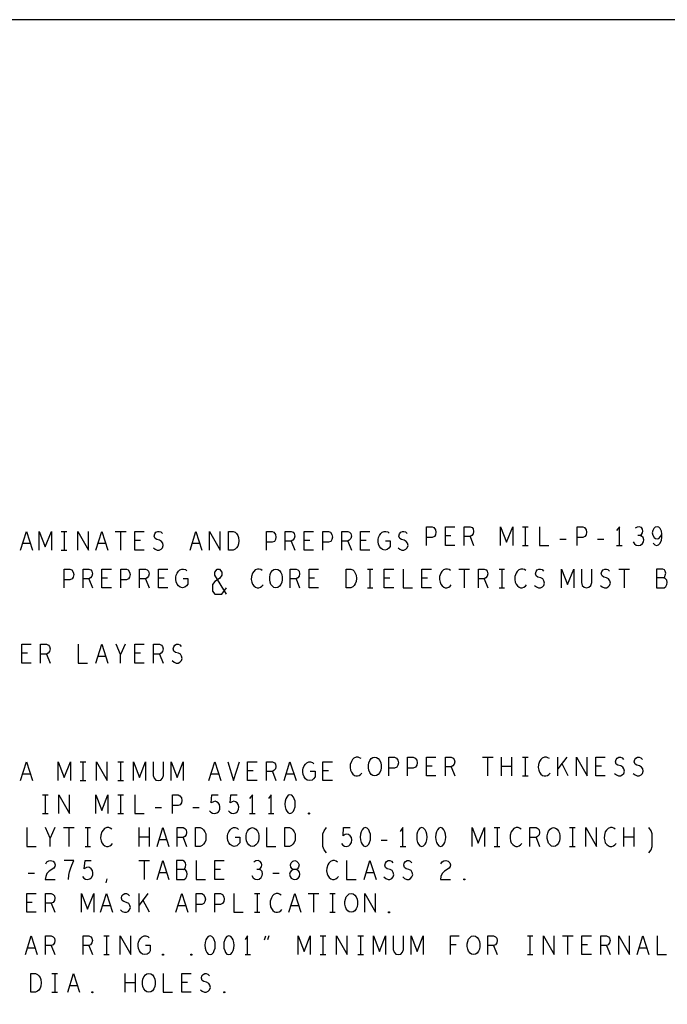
# Model space of a CAD drawing. Extents: x 28 to 61, y 25 to 46.
# Tile 48 of 50: x 51.8 to 55.2, y 40.7 to 46. Entities that reach past the tile are written whole.
import ezdxf

# ---------------------------------------------------------------- set-up
doc = ezdxf.new("R2010")
doc.units = 0
doc.layers.add('RVP8-IFD_F_fab', color=2, linetype='CONTINUOUS')

msp = doc.modelspace()

# ---------------------------------------------------------------- linework, layer by layer
at = {"layer": 'RVP8-IFD_F_fab'}
for points in [[(27.97, 24.965), (60.97, 24.965), (60.97, 45.965), (27.97, 45.965), (27.97, 24.965), (27.97, 24.965)], [(52.89, 43.145), (52.89, 43.245), (52.915, 43.245), (52.925, 43.24), (52.933, 43.233), (52.939, 43.223), (52.944, 43.212), (52.945, 43.195), (52.944, 43.178), (52.939, 43.167), (52.933, 43.157), (52.925, 43.15), (52.915, 43.145), (52.89, 43.145)], [(53.142, 42.945), (53.132, 42.947), (53.124, 42.953), (53.116, 42.963), (53.111, 42.975), (53.109, 42.988), (53.109, 43.002), (53.111, 43.015), (53.116, 43.027), (53.124, 43.037), (53.132, 43.043), (53.142, 43.045), (53.152, 43.043), (53.161, 43.037), (53.169, 43.027), (53.174, 43.015), (53.176, 43.002), (53.176, 42.988), (53.174, 42.975), (53.169, 42.963), (53.161, 42.953), (53.152, 42.947), (53.142, 42.945)], [(53.515, 42.945), (53.515, 43.045), (53.54, 43.045), (53.55, 43.04), (53.558, 43.033), (53.564, 43.023), (53.569, 43.012), (53.57, 42.995), (53.569, 42.978), (53.564, 42.967), (53.558, 42.957), (53.55, 42.95), (53.54, 42.945), (53.515, 42.945)], [(53.667, 41.945), (53.657, 41.947), (53.649, 41.953), (53.641, 41.963), (53.636, 41.975), (53.634, 41.988), (53.634, 42.002), (53.636, 42.015), (53.641, 42.027), (53.649, 42.037), (53.657, 42.043), (53.667, 42.045), (53.677, 42.043), (53.686, 42.037), (53.694, 42.027), (53.699, 42.015), (53.701, 42.002), (53.701, 41.988), (53.699, 41.975), (53.694, 41.963), (53.686, 41.953), (53.677, 41.947), (53.667, 41.945)], [(53.217, 41.845), (53.207, 41.842), (53.2, 41.833), (53.195, 41.823), (53.191, 41.81), (53.19, 41.795), (53.191, 41.78), (53.195, 41.767), (53.2, 41.757), (53.207, 41.748), (53.217, 41.745), (53.227, 41.748), (53.235, 41.757), (53.24, 41.767), (53.244, 41.78), (53.245, 41.795), (53.244, 41.81), (53.24, 41.823), (53.235, 41.833), (53.227, 41.842), (53.217, 41.845)], [(53.317, 41.742), (53.315, 41.743), (53.315, 41.747), (53.317, 41.748), (53.32, 41.747), (53.32, 41.743), (53.317, 41.742)], [(52.715, 41.57), (52.715, 41.67), (52.74, 41.67), (52.75, 41.665), (52.758, 41.658), (52.764, 41.648), (52.769, 41.637), (52.77, 41.62), (52.769, 41.603), (52.764, 41.592), (52.758, 41.582), (52.75, 41.575), (52.74, 41.57), (52.715, 41.57)], [(53.017, 41.57), (53.007, 41.572), (52.999, 41.578), (52.991, 41.588), (52.986, 41.6), (52.984, 41.613), (52.984, 41.627), (52.986, 41.64), (52.991, 41.652), (52.999, 41.662), (53.007, 41.668), (53.017, 41.67), (53.027, 41.668), (53.036, 41.662), (53.044, 41.652), (53.049, 41.64), (53.051, 41.627), (53.051, 41.613), (53.049, 41.6), (53.044, 41.588), (53.036, 41.578), (53.027, 41.572), (53.017, 41.57)], [(53.19, 41.57), (53.19, 41.67), (53.215, 41.67), (53.225, 41.665), (53.232, 41.658), (53.239, 41.648), (53.244, 41.637), (53.245, 41.62), (53.244, 41.603), (53.239, 41.592), (53.232, 41.582), (53.225, 41.575), (53.215, 41.57), (53.19, 41.57)], [(53.617, 41.67), (53.607, 41.667), (53.6, 41.658), (53.595, 41.648), (53.591, 41.635), (53.59, 41.62), (53.591, 41.605), (53.595, 41.592), (53.6, 41.582), (53.607, 41.573), (53.617, 41.57), (53.627, 41.573), (53.635, 41.582), (53.64, 41.592), (53.644, 41.605), (53.645, 41.62), (53.644, 41.635), (53.64, 41.648), (53.635, 41.658), (53.627, 41.667), (53.617, 41.67)], [(53.917, 41.67), (53.907, 41.667), (53.9, 41.658), (53.895, 41.648), (53.891, 41.635), (53.89, 41.62), (53.891, 41.605), (53.895, 41.592), (53.9, 41.582), (53.907, 41.573), (53.917, 41.57), (53.927, 41.573), (53.935, 41.582), (53.94, 41.592), (53.944, 41.605), (53.945, 41.62), (53.944, 41.635), (53.94, 41.648), (53.935, 41.658), (53.927, 41.667), (53.917, 41.67)], [(54.017, 41.67), (54.007, 41.667), (54, 41.658), (53.995, 41.648), (53.991, 41.635), (53.99, 41.62), (53.991, 41.605), (53.995, 41.592), (54, 41.582), (54.007, 41.573), (54.017, 41.57), (54.027, 41.573), (54.035, 41.582), (54.04, 41.592), (54.044, 41.605), (54.045, 41.62), (54.044, 41.635), (54.04, 41.648), (54.035, 41.658), (54.027, 41.667), (54.017, 41.67)], [(54.617, 41.57), (54.607, 41.572), (54.599, 41.578), (54.591, 41.588), (54.586, 41.6), (54.584, 41.613), (54.584, 41.627), (54.586, 41.64), (54.591, 41.652), (54.599, 41.662), (54.607, 41.668), (54.617, 41.67), (54.627, 41.668), (54.636, 41.662), (54.644, 41.652), (54.649, 41.64), (54.651, 41.627), (54.651, 41.613), (54.649, 41.6), (54.644, 41.588), (54.636, 41.578), (54.627, 41.572), (54.617, 41.57)], [(53.242, 41.395), (53.251, 41.397), (53.261, 41.402), (53.268, 41.41), (53.27, 41.422), (53.268, 41.433), (53.26, 41.443), (53.249, 41.448), (53.236, 41.448), (53.229, 41.452), (53.222, 41.46), (53.22, 41.472), (53.224, 41.483), (53.232, 41.492), (53.242, 41.495), (53.252, 41.492), (53.261, 41.483), (53.265, 41.472), (53.262, 41.46), (53.256, 41.452), (53.249, 41.448), (53.236, 41.448), (53.225, 41.443), (53.218, 41.433), (53.215, 41.422), (53.218, 41.41), (53.224, 41.402), (53.234, 41.397), (53.242, 41.395)], [(54.142, 41.392), (54.14, 41.393), (54.14, 41.397), (54.142, 41.398), (54.145, 41.397), (54.145, 41.393), (54.142, 41.392)], [(53.542, 41.22), (53.532, 41.222), (53.524, 41.228), (53.516, 41.238), (53.511, 41.25), (53.509, 41.263), (53.509, 41.277), (53.511, 41.29), (53.516, 41.302), (53.524, 41.312), (53.532, 41.318), (53.542, 41.32), (53.552, 41.318), (53.561, 41.312), (53.569, 41.302), (53.574, 41.29), (53.576, 41.277), (53.576, 41.263), (53.574, 41.25), (53.569, 41.238), (53.561, 41.228), (53.552, 41.222), (53.542, 41.22)], [(53.742, 41.217), (53.74, 41.218), (53.74, 41.222), (53.742, 41.223), (53.745, 41.222), (53.745, 41.218), (53.742, 41.217)], [(52.792, 41.095), (52.782, 41.092), (52.775, 41.083), (52.77, 41.073), (52.766, 41.06), (52.765, 41.045), (52.766, 41.03), (52.77, 41.017), (52.775, 41.007), (52.782, 40.998), (52.792, 40.995), (52.802, 40.998), (52.81, 41.007), (52.815, 41.017), (52.819, 41.03), (52.82, 41.045), (52.819, 41.06), (52.815, 41.073), (52.81, 41.083), (52.802, 41.092), (52.792, 41.095)], [(52.892, 41.095), (52.882, 41.092), (52.875, 41.083), (52.87, 41.073), (52.866, 41.06), (52.865, 41.045), (52.866, 41.03), (52.87, 41.017), (52.875, 41.007), (52.882, 40.998), (52.892, 40.995), (52.902, 40.998), (52.91, 41.007), (52.915, 41.017), (52.919, 41.03), (52.92, 41.045), (52.919, 41.06), (52.915, 41.073), (52.91, 41.083), (52.902, 41.092), (52.892, 41.095)], [(54.192, 40.995), (54.182, 40.997), (54.174, 41.003), (54.166, 41.013), (54.161, 41.025), (54.159, 41.038), (54.159, 41.052), (54.161, 41.065), (54.166, 41.077), (54.174, 41.087), (54.182, 41.093), (54.192, 41.095), (54.202, 41.093), (54.211, 41.087), (54.219, 41.077), (54.224, 41.065), (54.226, 41.052), (54.226, 41.038), (54.224, 41.025), (54.219, 41.013), (54.211, 41.003), (54.202, 40.997), (54.192, 40.995)], [(52.542, 40.992), (52.54, 40.993), (52.54, 40.997), (52.542, 40.998), (52.545, 40.997), (52.545, 40.993), (52.542, 40.992)], [(52.692, 40.992), (52.69, 40.993), (52.69, 40.997), (52.692, 40.998), (52.695, 40.997), (52.695, 40.993), (52.692, 40.992)], [(51.84, 40.795), (51.84, 40.895), (51.865, 40.895), (51.875, 40.89), (51.882, 40.883), (51.889, 40.873), (51.894, 40.862), (51.895, 40.845), (51.894, 40.828), (51.889, 40.817), (51.882, 40.807), (51.875, 40.8), (51.865, 40.795), (51.84, 40.795)], [(52.467, 40.795), (52.457, 40.797), (52.449, 40.803), (52.441, 40.813), (52.436, 40.825), (52.434, 40.838), (52.434, 40.852), (52.436, 40.865), (52.441, 40.877), (52.449, 40.887), (52.457, 40.893), (52.467, 40.895), (52.477, 40.893), (52.486, 40.887), (52.494, 40.877), (52.499, 40.865), (52.501, 40.852), (52.501, 40.838), (52.499, 40.825), (52.494, 40.813), (52.486, 40.803), (52.477, 40.797), (52.467, 40.795)], [(52.167, 40.792), (52.165, 40.793), (52.165, 40.797), (52.167, 40.798), (52.17, 40.797), (52.17, 40.793), (52.167, 40.792)], [(52.867, 40.792), (52.865, 40.793), (52.865, 40.797), (52.867, 40.798), (52.87, 40.797), (52.87, 40.793), (52.867, 40.792)]]:
    msp.add_lwpolyline(points, close=True, dxfattribs=at)
for points in [[(51.786, 43.145), (51.817, 43.245), (51.849, 43.145)], [(51.885, 43.145), (51.885, 43.245), (51.917, 43.162), (51.95, 43.245), (51.95, 43.145)], [(52.002, 43.245), (52.032, 43.245)], [(52.017, 43.245), (52.017, 43.145)], [(52.089, 43.145), (52.089, 43.245), (52.146, 43.145), (52.146, 43.245)], [(52.186, 43.145), (52.217, 43.245), (52.249, 43.145)], [(52.289, 43.245), (52.346, 43.245)], [(52.317, 43.245), (52.317, 43.145)], [(52.442, 43.145), (52.392, 43.145), (52.392, 43.245), (52.442, 43.245)], [(52.491, 43.158), (52.501, 43.15), (52.512, 43.145), (52.522, 43.145), (52.532, 43.15), (52.54, 43.158), (52.544, 43.17), (52.541, 43.182), (52.535, 43.192), (52.524, 43.198), (52.509, 43.202), (52.5, 43.208), (52.496, 43.22), (52.499, 43.232), (52.505, 43.24), (52.514, 43.245), (52.522, 43.245), (52.531, 43.242), (52.539, 43.233)], [(52.686, 43.145), (52.717, 43.245), (52.749, 43.145)], [(52.789, 43.145), (52.789, 43.245), (52.846, 43.145), (52.846, 43.245)], [(53.092, 43.145), (53.092, 43.245), (53.122, 43.245), (53.132, 43.24), (53.14, 43.228), (53.142, 43.215), (53.14, 43.202), (53.134, 43.192), (53.122, 43.187), (53.092, 43.187)], [(53.192, 43.145), (53.192, 43.245), (53.224, 43.245), (53.234, 43.24), (53.24, 43.233), (53.242, 43.22), (53.24, 43.207), (53.232, 43.198), (53.224, 43.193), (53.192, 43.193)], [(53.342, 43.145), (53.293, 43.145), (53.293, 43.245), (53.342, 43.245)], [(53.392, 43.145), (53.392, 43.245), (53.422, 43.245), (53.433, 43.24), (53.44, 43.228), (53.442, 43.215), (53.44, 43.202), (53.434, 43.192), (53.422, 43.187), (53.392, 43.187)], [(53.492, 43.145), (53.492, 43.245), (53.524, 43.245), (53.534, 43.24), (53.54, 43.233), (53.543, 43.22), (53.54, 43.207), (53.532, 43.198), (53.524, 43.193), (53.492, 43.193)], [(53.642, 43.145), (53.592, 43.145), (53.592, 43.245), (53.642, 43.245)], [(53.725, 43.195), (53.75, 43.195), (53.75, 43.165), (53.742, 43.155), (53.734, 43.148), (53.721, 43.145), (53.709, 43.148), (53.7, 43.155), (53.692, 43.165), (53.687, 43.177), (53.685, 43.19), (53.685, 43.202), (53.687, 43.212), (53.692, 43.223), (53.7, 43.233), (53.707, 43.24), (53.717, 43.245), (53.726, 43.245), (53.736, 43.242), (53.744, 43.235)], [(53.791, 43.158), (53.801, 43.15), (53.812, 43.145), (53.822, 43.145), (53.832, 43.15), (53.84, 43.158), (53.844, 43.17), (53.841, 43.182), (53.835, 43.192), (53.824, 43.198), (53.809, 43.202), (53.8, 43.208), (53.796, 43.22), (53.799, 43.232), (53.805, 43.24), (53.814, 43.245), (53.822, 43.245), (53.831, 43.242), (53.839, 43.233)], [(53.942, 43.17), (53.942, 43.27), (53.973, 43.27), (53.982, 43.265), (53.99, 43.253), (53.992, 43.24), (53.99, 43.227), (53.984, 43.217), (53.973, 43.212), (53.942, 43.212)], [(54.092, 43.17), (54.043, 43.17), (54.043, 43.27), (54.092, 43.27)], [(54.142, 43.17), (54.142, 43.27), (54.174, 43.27), (54.184, 43.265), (54.19, 43.258), (54.192, 43.245), (54.19, 43.232), (54.183, 43.223), (54.174, 43.218), (54.142, 43.218)], [(54.335, 43.17), (54.335, 43.27), (54.367, 43.187), (54.4, 43.27), (54.4, 43.17)], [(54.452, 43.27), (54.482, 43.27)], [(54.467, 43.27), (54.467, 43.17)], [(54.543, 43.27), (54.543, 43.17), (54.592, 43.17)], [(54.742, 43.17), (54.742, 43.27), (54.772, 43.27), (54.782, 43.265), (54.79, 43.253), (54.793, 43.24), (54.79, 43.227), (54.784, 43.217), (54.772, 43.212), (54.742, 43.212)], [(54.967, 43.17), (54.967, 43.27), (54.952, 43.25)], [(55.076, 43.223), (55.084, 43.228), (55.09, 43.237), (55.092, 43.247), (55.09, 43.257), (55.084, 43.265), (55.072, 43.27), (55.061, 43.268), (55.05, 43.262)], [(55.146, 43.182), (55.155, 43.173), (55.165, 43.17), (55.175, 43.173), (55.184, 43.183), (55.19, 43.198), (55.192, 43.213), (55.192, 43.232), (55.19, 43.247), (55.184, 43.26), (55.176, 43.267), (55.167, 43.27), (55.157, 43.267), (55.15, 43.26), (55.145, 43.25), (55.142, 43.237), (55.145, 43.225), (55.151, 43.213), (55.159, 43.207), (55.167, 43.205), (55.177, 43.208), (55.185, 43.217), (55.192, 43.232)], [(52.422, 43.197), (52.392, 43.197)], [(53.224, 43.193), (53.242, 43.145)], [(53.322, 43.197), (53.293, 43.197)], [(53.524, 43.193), (53.543, 43.145)], [(53.622, 43.197), (53.592, 43.197)], [(54.072, 43.222), (54.043, 43.222)], [(54.174, 43.218), (54.192, 43.17)], [(54.651, 43.203), (54.684, 43.203)], [(54.851, 43.203), (54.884, 43.203)], [(55.04, 43.19), (55.047, 43.178), (55.057, 43.172), (55.069, 43.17), (55.079, 43.172), (55.089, 43.18), (55.095, 43.19), (55.096, 43.2), (55.094, 43.212), (55.085, 43.22), (55.076, 43.223), (55.065, 43.223)], [(51.837, 43.18), (51.797, 43.18)], [(52.002, 43.145), (52.032, 43.145)], [(52.237, 43.18), (52.197, 43.18)], [(52.737, 43.18), (52.697, 43.18)], [(54.452, 43.17), (54.482, 43.17)], [(54.952, 43.17), (54.982, 43.17)], [(52.018, 42.945), (52.018, 43.045), (52.048, 43.045), (52.058, 43.04), (52.065, 43.028), (52.068, 43.015), (52.065, 43.002), (52.059, 42.992), (52.048, 42.987), (52.018, 42.987)], [(52.118, 42.945), (52.118, 43.045), (52.149, 43.045), (52.159, 43.04), (52.165, 43.033), (52.168, 43.02), (52.165, 43.007), (52.158, 42.998), (52.149, 42.993), (52.118, 42.993)], [(52.268, 42.945), (52.218, 42.945), (52.218, 43.045), (52.268, 43.045)], [(52.318, 42.945), (52.318, 43.045), (52.348, 43.045), (52.358, 43.04), (52.365, 43.028), (52.368, 43.015), (52.365, 43.002), (52.359, 42.992), (52.348, 42.987), (52.318, 42.987)], [(52.418, 42.945), (52.418, 43.045), (52.449, 43.045), (52.459, 43.04), (52.465, 43.033), (52.468, 43.02), (52.465, 43.007), (52.458, 42.998), (52.449, 42.993), (52.418, 42.993)], [(52.568, 42.945), (52.518, 42.945), (52.518, 43.045), (52.568, 43.045)], [(52.65, 42.995), (52.675, 42.995), (52.675, 42.965), (52.668, 42.955), (52.659, 42.948), (52.646, 42.945), (52.634, 42.948), (52.625, 42.955), (52.618, 42.965), (52.612, 42.977), (52.61, 42.99), (52.61, 43.002), (52.612, 43.012), (52.618, 43.023), (52.625, 43.033), (52.632, 43.04), (52.642, 43.045), (52.651, 43.045), (52.661, 43.042), (52.669, 43.035)], [(52.88, 42.912), (52.818, 43.012), (52.818, 43.028), (52.83, 43.045), (52.842, 43.045), (52.855, 43.028), (52.855, 43.012), (52.842, 42.995), (52.818, 42.978), (52.805, 42.962), (52.805, 42.928), (52.818, 42.912), (52.855, 42.912), (52.88, 42.945)], [(53.07, 43.037), (53.062, 43.042), (53.054, 43.045), (53.044, 43.045), (53.032, 43.04), (53.024, 43.032), (53.018, 43.022), (53.012, 43.005), (53.011, 42.99), (53.014, 42.975), (53.018, 42.965), (53.025, 42.955), (53.034, 42.948), (53.042, 42.945), (53.051, 42.945), (53.06, 42.948), (53.068, 42.953), (53.074, 42.96)], [(53.218, 42.945), (53.218, 43.045), (53.249, 43.045), (53.259, 43.04), (53.265, 43.033), (53.268, 43.02), (53.265, 43.007), (53.258, 42.998), (53.249, 42.993), (53.218, 42.993)], [(53.368, 42.945), (53.318, 42.945), (53.318, 43.045), (53.368, 43.045)], [(53.628, 43.045), (53.657, 43.045)], [(53.642, 43.045), (53.642, 42.945)], [(53.768, 42.945), (53.718, 42.945), (53.718, 43.045), (53.768, 43.045)], [(53.818, 43.045), (53.818, 42.945), (53.868, 42.945)], [(53.968, 42.945), (53.918, 42.945), (53.918, 43.045), (53.968, 43.045)], [(54.07, 43.037), (54.062, 43.042), (54.054, 43.045), (54.044, 43.045), (54.032, 43.04), (54.024, 43.032), (54.018, 43.022), (54.012, 43.005), (54.011, 42.99), (54.014, 42.975), (54.018, 42.965), (54.025, 42.955), (54.034, 42.948), (54.042, 42.945), (54.051, 42.945), (54.06, 42.948), (54.068, 42.953), (54.074, 42.96)], [(54.114, 43.045), (54.171, 43.045)], [(54.142, 43.045), (54.142, 42.945)], [(54.218, 42.945), (54.218, 43.045), (54.249, 43.045), (54.259, 43.04), (54.265, 43.033), (54.268, 43.02), (54.265, 43.007), (54.258, 42.998), (54.249, 42.993), (54.218, 42.993)], [(54.328, 43.045), (54.357, 43.045)], [(54.342, 43.045), (54.342, 42.945)], [(54.47, 43.037), (54.462, 43.042), (54.454, 43.045), (54.444, 43.045), (54.432, 43.04), (54.424, 43.032), (54.418, 43.022), (54.412, 43.005), (54.411, 42.99), (54.414, 42.975), (54.418, 42.965), (54.425, 42.955), (54.434, 42.948), (54.442, 42.945), (54.451, 42.945), (54.46, 42.948), (54.468, 42.953), (54.474, 42.96)], [(54.516, 42.958), (54.526, 42.95), (54.538, 42.945), (54.548, 42.945), (54.558, 42.95), (54.565, 42.958), (54.569, 42.97), (54.566, 42.982), (54.56, 42.992), (54.549, 42.998), (54.534, 43.002), (54.525, 43.008), (54.521, 43.02), (54.524, 43.032), (54.53, 43.04), (54.539, 43.045), (54.548, 43.045), (54.556, 43.042), (54.564, 43.033)], [(54.66, 42.945), (54.66, 43.045), (54.692, 42.962), (54.725, 43.045), (54.725, 42.945)], [(54.765, 43.045), (54.765, 42.973), (54.77, 42.958), (54.78, 42.948), (54.792, 42.945), (54.805, 42.948), (54.815, 42.958), (54.82, 42.973), (54.82, 43.045)], [(54.866, 42.958), (54.876, 42.95), (54.888, 42.945), (54.898, 42.945), (54.908, 42.95), (54.915, 42.958), (54.919, 42.97), (54.916, 42.982), (54.91, 42.992), (54.899, 42.998), (54.884, 43.002), (54.875, 43.008), (54.871, 43.02), (54.874, 43.032), (54.88, 43.04), (54.889, 43.045), (54.898, 43.045), (54.906, 43.042), (54.914, 43.033)], [(54.964, 43.045), (55.021, 43.045)], [(54.992, 43.045), (54.992, 42.945)], [(55.202, 42.998), (55.208, 43.003), (55.211, 43.012), (55.214, 43.023), (55.211, 43.033), (55.206, 43.04), (55.198, 43.045), (55.164, 43.045), (55.164, 42.945), (55.205, 42.945), (55.214, 42.952), (55.219, 42.962), (55.221, 42.973), (55.219, 42.985), (55.211, 42.995), (55.202, 42.998), (55.164, 42.998)], [(52.149, 42.993), (52.168, 42.945)], [(52.248, 42.997), (52.218, 42.997)], [(52.449, 42.993), (52.468, 42.945)], [(52.548, 42.997), (52.518, 42.997)], [(53.249, 42.993), (53.268, 42.945)], [(53.348, 42.997), (53.318, 42.997)], [(53.748, 42.997), (53.718, 42.997)], [(53.948, 42.997), (53.918, 42.997)], [(54.249, 42.993), (54.268, 42.945)], [(53.628, 42.945), (53.657, 42.945)], [(54.328, 42.945), (54.357, 42.945)], [(51.842, 42.545), (51.793, 42.545), (51.793, 42.645), (51.842, 42.645)], [(51.892, 42.545), (51.892, 42.645), (51.924, 42.645), (51.934, 42.64), (51.94, 42.633), (51.942, 42.62), (51.94, 42.607), (51.933, 42.598), (51.924, 42.593), (51.892, 42.593)], [(52.092, 42.645), (52.092, 42.545), (52.142, 42.545)], [(52.186, 42.545), (52.217, 42.645), (52.249, 42.545)], [(52.317, 42.545), (52.317, 42.59), (52.293, 42.645)], [(52.342, 42.645), (52.317, 42.59)], [(52.442, 42.545), (52.392, 42.545), (52.392, 42.645), (52.442, 42.645)], [(52.492, 42.545), (52.492, 42.645), (52.524, 42.645), (52.534, 42.64), (52.54, 42.633), (52.543, 42.62), (52.54, 42.607), (52.532, 42.598), (52.524, 42.593), (52.492, 42.593)], [(52.591, 42.558), (52.601, 42.55), (52.613, 42.545), (52.622, 42.545), (52.632, 42.55), (52.64, 42.558), (52.644, 42.57), (52.641, 42.582), (52.635, 42.592), (52.624, 42.598), (52.609, 42.602), (52.6, 42.608), (52.596, 42.62), (52.599, 42.632), (52.605, 42.64), (52.614, 42.645), (52.622, 42.645), (52.631, 42.642), (52.639, 42.633)], [(51.822, 42.597), (51.793, 42.597)], [(51.924, 42.593), (51.942, 42.545)], [(52.237, 42.58), (52.197, 42.58)], [(52.422, 42.597), (52.392, 42.597)], [(52.524, 42.593), (52.543, 42.545)], [(53.595, 42.037), (53.587, 42.042), (53.579, 42.045), (53.569, 42.045), (53.557, 42.04), (53.549, 42.032), (53.543, 42.022), (53.537, 42.005), (53.536, 41.99), (53.539, 41.975), (53.543, 41.965), (53.55, 41.955), (53.559, 41.948), (53.567, 41.945), (53.576, 41.945), (53.585, 41.948), (53.592, 41.953), (53.599, 41.96)], [(53.742, 41.945), (53.742, 42.045), (53.772, 42.045), (53.782, 42.04), (53.79, 42.028), (53.793, 42.015), (53.79, 42.002), (53.784, 41.992), (53.772, 41.987), (53.742, 41.987)], [(53.842, 41.945), (53.842, 42.045), (53.872, 42.045), (53.882, 42.04), (53.89, 42.028), (53.892, 42.015), (53.89, 42.002), (53.884, 41.992), (53.872, 41.987), (53.842, 41.987)], [(53.992, 41.945), (53.942, 41.945), (53.942, 42.045), (53.992, 42.045)], [(54.043, 41.945), (54.043, 42.045), (54.074, 42.045), (54.084, 42.04), (54.09, 42.033), (54.092, 42.02), (54.09, 42.007), (54.082, 41.998), (54.074, 41.993), (54.043, 41.993)], [(54.239, 42.045), (54.296, 42.045)], [(54.267, 42.045), (54.267, 41.945)], [(54.341, 41.945), (54.341, 42.045)], [(54.394, 42.045), (54.394, 41.945)], [(54.452, 42.045), (54.482, 42.045)], [(54.467, 42.045), (54.467, 41.945)], [(54.595, 42.037), (54.587, 42.042), (54.579, 42.045), (54.569, 42.045), (54.557, 42.04), (54.549, 42.032), (54.543, 42.022), (54.537, 42.005), (54.536, 41.99), (54.539, 41.975), (54.543, 41.965), (54.55, 41.955), (54.559, 41.948), (54.567, 41.945), (54.576, 41.945), (54.585, 41.948), (54.592, 41.953), (54.599, 41.96)], [(54.64, 41.945), (54.64, 42.045)], [(54.687, 42.045), (54.64, 41.983)], [(54.739, 41.945), (54.739, 42.045), (54.796, 41.945), (54.796, 42.045)], [(54.892, 41.945), (54.842, 41.945), (54.842, 42.045), (54.892, 42.045)], [(54.941, 41.958), (54.951, 41.95), (54.962, 41.945), (54.973, 41.945), (54.982, 41.95), (54.99, 41.958), (54.994, 41.97), (54.991, 41.982), (54.985, 41.992), (54.974, 41.998), (54.959, 42.002), (54.95, 42.008), (54.946, 42.02), (54.949, 42.032), (54.955, 42.04), (54.964, 42.045), (54.973, 42.045), (54.981, 42.042), (54.989, 42.033)], [(55.041, 41.958), (55.051, 41.95), (55.062, 41.945), (55.072, 41.945), (55.082, 41.95), (55.09, 41.958), (55.094, 41.97), (55.091, 41.982), (55.085, 41.992), (55.074, 41.998), (55.059, 42.002), (55.05, 42.008), (55.046, 42.02), (55.049, 42.032), (55.055, 42.04), (55.064, 42.045), (55.072, 42.045), (55.081, 42.042), (55.089, 42.033)], [(51.786, 41.92), (51.817, 42.02), (51.849, 41.92)], [(51.985, 41.92), (51.985, 42.02), (52.017, 41.937), (52.05, 42.02), (52.05, 41.92)], [(52.102, 42.02), (52.132, 42.02)], [(52.117, 42.02), (52.117, 41.92)], [(52.189, 41.92), (52.189, 42.02), (52.246, 41.92), (52.246, 42.02)], [(52.302, 42.02), (52.332, 42.02)], [(52.317, 42.02), (52.317, 41.92)], [(52.385, 41.92), (52.385, 42.02), (52.417, 41.937), (52.45, 42.02), (52.45, 41.92)], [(52.49, 42.02), (52.49, 41.948), (52.495, 41.933), (52.505, 41.923), (52.517, 41.92), (52.53, 41.923), (52.54, 41.933), (52.545, 41.948), (52.545, 42.02)], [(52.585, 41.92), (52.585, 42.02), (52.617, 41.937), (52.65, 42.02), (52.65, 41.92)], [(52.786, 41.92), (52.817, 42.02), (52.849, 41.92)], [(52.886, 42.02), (52.917, 41.92), (52.949, 42.02)], [(53.043, 41.92), (52.992, 41.92), (52.992, 42.02), (53.043, 42.02)], [(53.092, 41.92), (53.092, 42.02), (53.124, 42.02), (53.134, 42.015), (53.14, 42.008), (53.142, 41.995), (53.14, 41.982), (53.132, 41.973), (53.124, 41.968), (53.092, 41.968)], [(53.186, 41.92), (53.217, 42.02), (53.249, 41.92)], [(53.325, 41.97), (53.35, 41.97), (53.35, 41.94), (53.342, 41.93), (53.334, 41.923), (53.321, 41.92), (53.309, 41.923), (53.3, 41.93), (53.293, 41.94), (53.287, 41.952), (53.285, 41.965), (53.285, 41.977), (53.287, 41.987), (53.293, 41.998), (53.3, 42.008), (53.307, 42.015), (53.317, 42.02), (53.326, 42.02), (53.336, 42.017), (53.344, 42.01)], [(53.442, 41.92), (53.392, 41.92), (53.392, 42.02), (53.442, 42.02)], [(53.973, 41.997), (53.942, 41.997)], [(54.074, 41.993), (54.092, 41.945)], [(54.394, 41.995), (54.341, 41.995)], [(54.695, 41.945), (54.661, 42.012)], [(54.872, 41.997), (54.842, 41.997)], [(51.837, 41.955), (51.797, 41.955)], [(52.837, 41.955), (52.797, 41.955)], [(53.022, 41.972), (52.992, 41.972)], [(53.124, 41.968), (53.142, 41.92)], [(53.237, 41.955), (53.197, 41.955)], [(53.422, 41.972), (53.392, 41.972)], [(54.452, 41.945), (54.482, 41.945)], [(52.102, 41.92), (52.132, 41.92)], [(52.302, 41.92), (52.332, 41.92)], [(51.902, 41.845), (51.932, 41.845)], [(51.917, 41.845), (51.917, 41.745)], [(51.989, 41.745), (51.989, 41.845), (52.046, 41.745), (52.046, 41.845)], [(52.185, 41.745), (52.185, 41.845), (52.217, 41.762), (52.25, 41.845), (52.25, 41.745)], [(52.302, 41.845), (52.332, 41.845)], [(52.317, 41.845), (52.317, 41.745)], [(52.392, 41.845), (52.392, 41.745), (52.442, 41.745)], [(52.592, 41.745), (52.592, 41.845), (52.622, 41.845), (52.632, 41.84), (52.64, 41.828), (52.642, 41.815), (52.64, 41.802), (52.634, 41.792), (52.622, 41.787), (52.592, 41.787)], [(52.79, 41.76), (52.797, 41.752), (52.806, 41.747), (52.817, 41.745), (52.829, 41.748), (52.837, 41.755), (52.844, 41.767), (52.845, 41.78), (52.842, 41.793), (52.836, 41.802), (52.827, 41.808), (52.819, 41.81), (52.81, 41.808), (52.799, 41.802), (52.802, 41.845), (52.836, 41.845)], [(52.89, 41.76), (52.897, 41.752), (52.906, 41.747), (52.917, 41.745), (52.929, 41.748), (52.937, 41.755), (52.944, 41.767), (52.945, 41.78), (52.942, 41.793), (52.936, 41.802), (52.927, 41.808), (52.919, 41.81), (52.91, 41.808), (52.899, 41.802), (52.902, 41.845), (52.936, 41.845)], [(53.017, 41.745), (53.017, 41.845), (53.002, 41.825)], [(53.117, 41.745), (53.117, 41.845), (53.102, 41.825)], [(52.501, 41.778), (52.534, 41.778)], [(52.701, 41.778), (52.734, 41.778)], [(51.902, 41.745), (51.932, 41.745)], [(52.302, 41.745), (52.332, 41.745)], [(53.002, 41.745), (53.032, 41.745)], [(53.102, 41.745), (53.132, 41.745)], [(51.818, 41.67), (51.818, 41.57), (51.868, 41.57)], [(51.942, 41.57), (51.942, 41.615), (51.918, 41.67)], [(51.968, 41.67), (51.942, 41.615)], [(52.014, 41.67), (52.071, 41.67)], [(52.042, 41.67), (52.042, 41.57)], [(52.128, 41.67), (52.157, 41.67)], [(52.142, 41.67), (52.142, 41.57)], [(52.27, 41.662), (52.262, 41.667), (52.254, 41.67), (52.244, 41.67), (52.232, 41.665), (52.224, 41.657), (52.218, 41.647), (52.212, 41.63), (52.211, 41.615), (52.214, 41.6), (52.218, 41.59), (52.225, 41.58), (52.234, 41.573), (52.242, 41.57), (52.251, 41.57), (52.26, 41.573), (52.268, 41.578), (52.274, 41.585)], [(52.416, 41.57), (52.416, 41.67)], [(52.469, 41.67), (52.469, 41.57)], [(52.511, 41.57), (52.542, 41.67), (52.574, 41.57)], [(52.618, 41.57), (52.618, 41.67), (52.649, 41.67), (52.659, 41.665), (52.665, 41.658), (52.668, 41.645), (52.665, 41.632), (52.658, 41.623), (52.649, 41.618), (52.618, 41.618)], [(52.925, 41.62), (52.95, 41.62), (52.95, 41.59), (52.942, 41.58), (52.934, 41.573), (52.921, 41.57), (52.909, 41.573), (52.9, 41.58), (52.892, 41.59), (52.887, 41.602), (52.885, 41.615), (52.885, 41.627), (52.887, 41.637), (52.892, 41.648), (52.9, 41.658), (52.907, 41.665), (52.917, 41.67), (52.926, 41.67), (52.936, 41.667), (52.944, 41.66)], [(53.092, 41.67), (53.092, 41.57), (53.142, 41.57)], [(53.411, 41.537), (53.399, 41.553), (53.392, 41.57), (53.392, 41.637), (53.399, 41.653), (53.411, 41.67)], [(53.49, 41.585), (53.497, 41.577), (53.506, 41.572), (53.517, 41.57), (53.529, 41.573), (53.537, 41.58), (53.544, 41.592), (53.545, 41.605), (53.543, 41.618), (53.536, 41.627), (53.527, 41.633), (53.519, 41.635), (53.51, 41.633), (53.499, 41.627), (53.502, 41.67), (53.536, 41.67)], [(53.817, 41.57), (53.817, 41.67), (53.802, 41.65)], [(54.185, 41.57), (54.185, 41.67), (54.217, 41.587), (54.25, 41.67), (54.25, 41.57)], [(54.302, 41.67), (54.332, 41.67)], [(54.317, 41.67), (54.317, 41.57)], [(54.445, 41.662), (54.437, 41.667), (54.429, 41.67), (54.419, 41.67), (54.407, 41.665), (54.399, 41.657), (54.392, 41.647), (54.387, 41.63), (54.386, 41.615), (54.389, 41.6), (54.392, 41.59), (54.4, 41.58), (54.409, 41.573), (54.417, 41.57), (54.426, 41.57), (54.435, 41.573), (54.442, 41.578), (54.449, 41.585)], [(54.492, 41.57), (54.492, 41.67), (54.524, 41.67), (54.534, 41.665), (54.54, 41.658), (54.543, 41.645), (54.54, 41.632), (54.532, 41.623), (54.524, 41.618), (54.492, 41.618)], [(54.702, 41.67), (54.732, 41.67)], [(54.717, 41.67), (54.717, 41.57)], [(54.789, 41.57), (54.789, 41.67), (54.846, 41.57), (54.846, 41.67)], [(54.945, 41.662), (54.937, 41.667), (54.929, 41.67), (54.919, 41.67), (54.907, 41.665), (54.899, 41.657), (54.892, 41.647), (54.887, 41.63), (54.886, 41.615), (54.889, 41.6), (54.892, 41.59), (54.9, 41.58), (54.909, 41.573), (54.917, 41.57), (54.926, 41.57), (54.935, 41.573), (54.942, 41.578), (54.949, 41.585)], [(54.991, 41.57), (54.991, 41.67)], [(55.044, 41.67), (55.044, 41.57)], [(55.124, 41.537), (55.136, 41.553), (55.142, 41.57), (55.142, 41.637), (55.136, 41.653), (55.124, 41.67)], [(52.469, 41.62), (52.416, 41.62)], [(52.649, 41.618), (52.668, 41.57)], [(54.524, 41.618), (54.543, 41.57)], [(55.044, 41.62), (54.991, 41.62)], [(52.128, 41.57), (52.157, 41.57)], [(52.562, 41.605), (52.522, 41.605)], [(53.701, 41.603), (53.734, 41.603)], [(53.802, 41.57), (53.832, 41.57)], [(54.302, 41.57), (54.332, 41.57)], [(54.702, 41.57), (54.732, 41.57)], [(51.919, 41.478), (51.926, 41.488), (51.935, 41.493), (51.945, 41.495), (51.958, 41.492), (51.966, 41.483), (51.969, 41.473), (51.968, 41.463), (51.962, 41.455), (51.938, 41.438), (51.926, 41.427), (51.919, 41.41), (51.916, 41.395), (51.969, 41.395)], [(52.04, 41.395), (52.042, 41.417), (52.046, 41.435), (52.051, 41.452), (52.058, 41.47), (52.068, 41.495), (52.018, 41.495)], [(52.115, 41.41), (52.122, 41.402), (52.131, 41.397), (52.142, 41.395), (52.154, 41.398), (52.162, 41.405), (52.169, 41.417), (52.17, 41.43), (52.168, 41.443), (52.161, 41.452), (52.152, 41.458), (52.144, 41.46), (52.135, 41.458), (52.124, 41.452), (52.128, 41.495), (52.161, 41.495)], [(52.414, 41.495), (52.471, 41.495)], [(52.442, 41.495), (52.442, 41.395)], [(52.511, 41.395), (52.542, 41.495), (52.574, 41.395)], [(52.652, 41.448), (52.658, 41.453), (52.661, 41.462), (52.664, 41.473), (52.661, 41.483), (52.656, 41.49), (52.648, 41.495), (52.614, 41.495), (52.614, 41.395), (52.655, 41.395), (52.664, 41.402), (52.669, 41.412), (52.671, 41.423), (52.669, 41.435), (52.661, 41.445), (52.652, 41.448), (52.614, 41.448)], [(52.718, 41.495), (52.718, 41.395), (52.768, 41.395)], [(52.868, 41.395), (52.818, 41.395), (52.818, 41.495), (52.868, 41.495)], [(53.051, 41.448), (53.059, 41.453), (53.065, 41.462), (53.068, 41.472), (53.065, 41.482), (53.059, 41.49), (53.048, 41.495), (53.036, 41.493), (53.025, 41.487)], [(53.47, 41.487), (53.462, 41.492), (53.454, 41.495), (53.444, 41.495), (53.432, 41.49), (53.424, 41.482), (53.418, 41.472), (53.412, 41.455), (53.411, 41.44), (53.414, 41.425), (53.418, 41.415), (53.425, 41.405), (53.434, 41.398), (53.442, 41.395), (53.451, 41.395), (53.46, 41.398), (53.468, 41.403), (53.474, 41.41)], [(53.518, 41.495), (53.518, 41.395), (53.568, 41.395)], [(53.611, 41.395), (53.642, 41.495), (53.674, 41.395)], [(53.716, 41.408), (53.726, 41.4), (53.738, 41.395), (53.748, 41.395), (53.758, 41.4), (53.765, 41.408), (53.769, 41.42), (53.766, 41.432), (53.76, 41.442), (53.749, 41.448), (53.734, 41.452), (53.725, 41.458), (53.721, 41.47), (53.724, 41.482), (53.73, 41.49), (53.739, 41.495), (53.748, 41.495), (53.756, 41.492), (53.764, 41.483)], [(53.816, 41.408), (53.826, 41.4), (53.838, 41.395), (53.848, 41.395), (53.858, 41.4), (53.865, 41.408), (53.869, 41.42), (53.866, 41.432), (53.86, 41.442), (53.849, 41.448), (53.834, 41.452), (53.825, 41.458), (53.821, 41.47), (53.824, 41.482), (53.83, 41.49), (53.839, 41.495), (53.848, 41.495), (53.856, 41.492), (53.864, 41.483)], [(54.019, 41.478), (54.026, 41.488), (54.035, 41.493), (54.045, 41.495), (54.058, 41.492), (54.066, 41.483), (54.069, 41.473), (54.068, 41.463), (54.062, 41.455), (54.038, 41.438), (54.026, 41.427), (54.019, 41.41), (54.016, 41.395), (54.069, 41.395)], [(51.826, 41.428), (51.859, 41.428)], [(52.562, 41.43), (52.522, 41.43)], [(52.848, 41.447), (52.818, 41.447)], [(53.015, 41.415), (53.022, 41.403), (53.032, 41.397), (53.044, 41.395), (53.054, 41.397), (53.064, 41.405), (53.07, 41.415), (53.071, 41.425), (53.069, 41.437), (53.06, 41.445), (53.051, 41.448), (53.04, 41.448)], [(53.126, 41.428), (53.159, 41.428)], [(53.662, 41.43), (53.622, 41.43)], [(52.24, 41.377), (52.245, 41.398)], [(51.868, 41.22), (51.818, 41.22), (51.818, 41.32), (51.868, 41.32)], [(51.918, 41.22), (51.918, 41.32), (51.949, 41.32), (51.959, 41.315), (51.965, 41.308), (51.968, 41.295), (51.965, 41.282), (51.958, 41.273), (51.949, 41.268), (51.918, 41.268)], [(52.11, 41.22), (52.11, 41.32), (52.142, 41.237), (52.175, 41.32), (52.175, 41.22)], [(52.211, 41.22), (52.242, 41.32), (52.274, 41.22)], [(52.316, 41.233), (52.326, 41.225), (52.338, 41.22), (52.348, 41.22), (52.358, 41.225), (52.365, 41.233), (52.369, 41.245), (52.366, 41.257), (52.36, 41.267), (52.349, 41.273), (52.334, 41.277), (52.325, 41.283), (52.321, 41.295), (52.324, 41.307), (52.33, 41.315), (52.339, 41.32), (52.348, 41.32), (52.356, 41.317), (52.364, 41.308)], [(52.415, 41.22), (52.415, 41.32)], [(52.462, 41.32), (52.415, 41.258)], [(52.611, 41.22), (52.642, 41.32), (52.674, 41.22)], [(52.718, 41.22), (52.718, 41.32), (52.748, 41.32), (52.758, 41.315), (52.765, 41.303), (52.768, 41.29), (52.765, 41.277), (52.759, 41.267), (52.748, 41.262), (52.718, 41.262)], [(52.818, 41.22), (52.818, 41.32), (52.848, 41.32), (52.858, 41.315), (52.865, 41.303), (52.868, 41.29), (52.865, 41.277), (52.859, 41.267), (52.848, 41.262), (52.818, 41.262)], [(52.918, 41.32), (52.918, 41.22), (52.968, 41.22)], [(53.028, 41.32), (53.057, 41.32)], [(53.042, 41.32), (53.042, 41.22)], [(53.17, 41.312), (53.162, 41.317), (53.154, 41.32), (53.144, 41.32), (53.132, 41.315), (53.124, 41.307), (53.118, 41.297), (53.112, 41.28), (53.111, 41.265), (53.114, 41.25), (53.118, 41.24), (53.125, 41.23), (53.134, 41.223), (53.142, 41.22), (53.151, 41.22), (53.16, 41.223), (53.168, 41.228), (53.174, 41.235)], [(53.211, 41.22), (53.242, 41.32), (53.274, 41.22)], [(53.314, 41.32), (53.371, 41.32)], [(53.342, 41.32), (53.342, 41.22)], [(53.428, 41.32), (53.457, 41.32)], [(53.442, 41.32), (53.442, 41.22)], [(53.614, 41.22), (53.614, 41.32), (53.671, 41.22), (53.671, 41.32)], [(51.848, 41.272), (51.818, 41.272)], [(51.949, 41.268), (51.968, 41.22)], [(52.262, 41.255), (52.222, 41.255)], [(52.47, 41.22), (52.436, 41.287)], [(52.662, 41.255), (52.622, 41.255)], [(53.262, 41.255), (53.222, 41.255)], [(53.028, 41.22), (53.057, 41.22)], [(53.428, 41.22), (53.457, 41.22)], [(51.811, 40.995), (51.842, 41.095), (51.874, 40.995)], [(51.918, 40.995), (51.918, 41.095), (51.949, 41.095), (51.959, 41.09), (51.965, 41.083), (51.968, 41.07), (51.965, 41.057), (51.958, 41.048), (51.949, 41.043), (51.918, 41.043)], [(52.118, 40.995), (52.118, 41.095), (52.149, 41.095), (52.159, 41.09), (52.165, 41.083), (52.168, 41.07), (52.165, 41.057), (52.158, 41.048), (52.149, 41.043), (52.118, 41.043)], [(52.228, 41.095), (52.257, 41.095)], [(52.242, 41.095), (52.242, 40.995)], [(52.314, 40.995), (52.314, 41.095), (52.371, 40.995), (52.371, 41.095)], [(52.45, 41.045), (52.475, 41.045), (52.475, 41.015), (52.468, 41.005), (52.459, 40.998), (52.446, 40.995), (52.434, 40.998), (52.425, 41.005), (52.418, 41.015), (52.412, 41.027), (52.41, 41.04), (52.41, 41.052), (52.412, 41.062), (52.418, 41.073), (52.425, 41.083), (52.432, 41.09), (52.442, 41.095), (52.451, 41.095), (52.461, 41.092), (52.469, 41.085)], [(52.992, 40.995), (52.992, 41.095), (52.978, 41.075)], [(53.081, 41.073), (53.088, 41.095)], [(53.104, 41.095), (53.098, 41.073)], [(53.26, 40.995), (53.26, 41.095), (53.292, 41.012), (53.325, 41.095), (53.325, 40.995)], [(53.378, 41.095), (53.407, 41.095)], [(53.392, 41.095), (53.392, 40.995)], [(53.464, 40.995), (53.464, 41.095), (53.521, 40.995), (53.521, 41.095)], [(53.578, 41.095), (53.607, 41.095)], [(53.592, 41.095), (53.592, 40.995)], [(53.66, 40.995), (53.66, 41.095), (53.692, 41.012), (53.725, 41.095), (53.725, 40.995)], [(53.765, 41.095), (53.765, 41.023), (53.77, 41.008), (53.78, 40.998), (53.792, 40.995), (53.805, 40.998), (53.815, 41.008), (53.82, 41.023), (53.82, 41.095)], [(53.86, 40.995), (53.86, 41.095), (53.892, 41.012), (53.925, 41.095), (53.925, 40.995)], [(54.069, 40.995), (54.069, 41.095), (54.116, 41.095)], [(54.268, 40.995), (54.268, 41.095), (54.299, 41.095), (54.309, 41.09), (54.315, 41.083), (54.318, 41.07), (54.315, 41.057), (54.308, 41.048), (54.299, 41.043), (54.268, 41.043)], [(54.478, 41.095), (54.507, 41.095)], [(54.492, 41.095), (54.492, 40.995)], [(54.564, 40.995), (54.564, 41.095), (54.621, 40.995), (54.621, 41.095)], [(54.664, 41.095), (54.721, 41.095)], [(54.692, 41.095), (54.692, 40.995)], [(54.818, 40.995), (54.768, 40.995), (54.768, 41.095), (54.818, 41.095)], [(54.868, 40.995), (54.868, 41.095), (54.899, 41.095), (54.909, 41.09), (54.915, 41.083), (54.918, 41.07), (54.915, 41.057), (54.908, 41.048), (54.899, 41.043), (54.868, 41.043)], [(54.964, 40.995), (54.964, 41.095), (55.021, 40.995), (55.021, 41.095)], [(55.061, 40.995), (55.092, 41.095), (55.124, 40.995)], [(55.168, 41.095), (55.168, 40.995), (55.218, 40.995)], [(51.949, 41.043), (51.968, 40.995)], [(52.149, 41.043), (52.168, 40.995)], [(54.099, 41.047), (54.069, 41.047)], [(54.299, 41.043), (54.318, 40.995)], [(54.798, 41.047), (54.768, 41.047)], [(54.899, 41.043), (54.918, 40.995)], [(51.862, 41.03), (51.822, 41.03)], [(52.228, 40.995), (52.257, 40.995)], [(52.978, 40.995), (53.007, 40.995)], [(53.378, 40.995), (53.407, 40.995)], [(53.578, 40.995), (53.607, 40.995)], [(54.478, 40.995), (54.507, 40.995)], [(55.112, 41.03), (55.072, 41.03)], [(51.952, 40.895), (51.982, 40.895)], [(51.967, 40.895), (51.967, 40.795)], [(52.036, 40.795), (52.067, 40.895), (52.099, 40.795)], [(52.341, 40.795), (52.341, 40.895)], [(52.394, 40.895), (52.394, 40.795)], [(52.543, 40.895), (52.543, 40.795), (52.592, 40.795)], [(52.692, 40.795), (52.642, 40.795), (52.642, 40.895), (52.692, 40.895)], [(52.741, 40.808), (52.751, 40.8), (52.762, 40.795), (52.772, 40.795), (52.782, 40.8), (52.79, 40.808), (52.794, 40.82), (52.791, 40.832), (52.785, 40.842), (52.774, 40.848), (52.759, 40.852), (52.75, 40.858), (52.746, 40.87), (52.749, 40.882), (52.755, 40.89), (52.764, 40.895), (52.772, 40.895), (52.781, 40.892), (52.789, 40.883)], [(52.087, 40.83), (52.047, 40.83)], [(52.394, 40.845), (52.341, 40.845)], [(52.672, 40.847), (52.642, 40.847)], [(51.952, 40.795), (51.982, 40.795)]]:
    msp.add_lwpolyline(points, dxfattribs=at)

doc.saveas('drawing.dxf')
